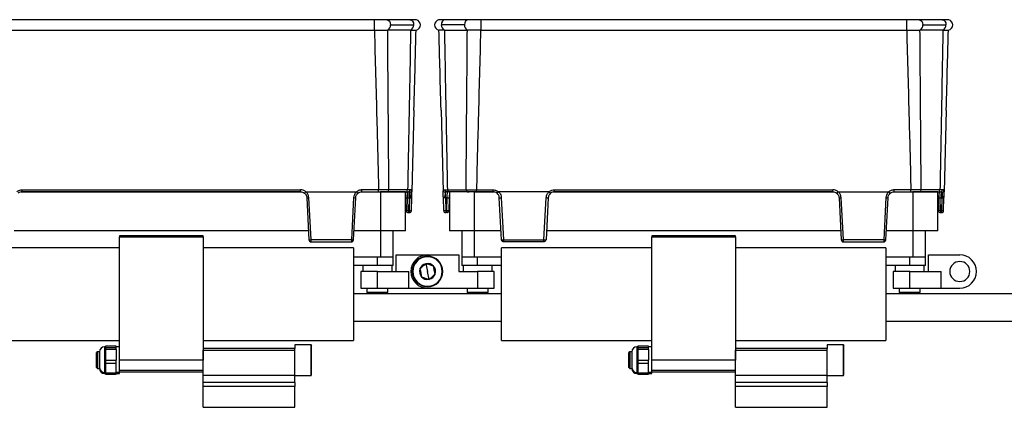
# Model space of a CAD drawing. Header units: millimetres. Extents: x -724 to 2929, y 427 to 799.
# Tile 47 of 48: x 2457 to 2693, y 587 to 680. Entities that reach past the tile are written whole.
import ezdxf

# ---------------------------------------------------------------- set-up
doc = ezdxf.new("R2010")
doc.units = ezdxf.units.MM

# ---------------------------------------------------------------- blocks, each defined once
blk = doc.blocks.new('Drawing View6')
at = {"color": 7, "linetype": 'Continuous', "lineweight": 25}
for p, q in [((-3.01, 0), (-105.02, 0)), ((-3.01, 0), (-3.01, -2.49)), ((5.54, 0), (0, 0)), ((19.48, 0), (13.94, 0)), ((22.48, 0), (22.48, -2.49)), ((124.49, 0), (22.48, 0)), ((124.49, 0), (124.49, -2.49)), ((133.04, 0), (127.5, 0)), ((0.88, -1.25), (6.42, -1.25)), ((18.59, -1.25), (13.05, -1.25)), ((128.38, -1.25), (133.92, -1.25)), ((-105.02, -2.49), (-3.01, -2.49)), ((0.15, -2.48), (0.2, -2.48)), ((5.69, -2.48), (0.2, -2.48)), ((13.79, -2.48), (19.28, -2.48)), ((19.32, -2.48), (19.28, -2.48)), ((22.48, -2.49), (124.49, -2.49)), ((127.65, -2.48), (127.7, -2.48)), ((133.19, -2.48), (127.7, -2.48)), ((6.5, -21.65), (5.99, -41.18)), ((12.98, -21.65), (13.49, -41.18)), ((134, -21.65), (133.49, -41.18)), ((-87.58, -41.22), (-20.44, -41.22)), ((-87.35, -40.72), (-20.67, -40.72)), ((-87.35, -41.18), (-87.35, -40.72)), ((-20.67, -41.18), (-87.35, -41.18)), ((-20.67, -41.18), (-20.67, -40.72)), ((-19.38, -41.18), (-7.25, -41.18)), ((-6.19, -41.22), (-1.51, -41.22)), ((-1.98, -40.72), (-5.96, -40.72)), ((-5.96, -41.18), (-5.96, -40.72)), ((-5.96, -41.18), (-1.98, -41.18)), ((-1.98, -41.18), (-1.98, -40.72)), ((-1.51, -41.22), (-1.51, -50.52)), ((4.49, -41.22), (-1.51, -41.22)), ((0.14, -41.18), (-0.22, -41.18)), ((0.14, -41.18), (4.63, -41.18)), ((4.98, -40.71), (0.49, -40.71)), ((4.49, -50.52), (4.49, -41.22)), ((5.56, -40.71), (4.98, -40.71)), ((4.98, -41.23), (4.98, -41.18)), ((5.45, -42.65), (5.45, -41.34)), ((5.98, -41.35), (5.99, -41.18)), ((5.98, -41.64), (5.98, -41.35)), ((13.49, -41.35), (13.49, -41.18)), ((13.5, -41.64), (13.49, -41.35)), ((13.91, -40.71), (14.5, -40.71)), ((14.03, -42.65), (14.03, -41.34)), ((14.5, -40.71), (18.99, -40.71)), ((14.5, -41.23), (14.5, -41.18)), ((19.33, -41.18), (14.85, -41.18)), ((14.99, -41.22), (14.99, -50.52)), ((20.99, -41.22), (14.99, -41.22)), ((19.33, -41.18), (19.69, -41.18)), ((20.99, -50.52), (20.99, -41.22)), ((20.99, -41.22), (25.67, -41.22)), ((21.46, -40.72), (25.44, -40.72)), ((21.46, -41.18), (21.46, -40.72)), ((25.44, -41.18), (21.46, -41.18)), ((25.44, -41.18), (25.44, -40.72)), ((38.86, -41.18), (26.73, -41.18)), ((39.92, -41.22), (107.06, -41.22)), ((40.15, -40.72), (106.83, -40.72)), ((40.15, -41.18), (40.15, -40.72)), ((106.83, -41.18), (40.15, -41.18)), ((106.83, -41.18), (106.83, -40.72)), ((108.12, -41.18), (120.25, -41.18)), ((121.31, -41.22), (125.99, -41.22)), ((125.52, -40.72), (121.54, -40.72)), ((121.54, -41.18), (121.54, -40.72)), ((121.54, -41.18), (125.52, -41.18)), ((125.52, -41.18), (125.52, -40.72)), ((125.99, -41.22), (125.99, -50.52)), ((131.99, -41.22), (125.99, -41.22)), ((127.64, -41.18), (127.28, -41.18)), ((127.64, -41.18), (132.13, -41.18)), ((132.48, -40.71), (127.99, -40.71)), ((131.99, -50.52), (131.99, -41.22)), ((133.06, -40.71), (132.48, -40.71)), ((132.48, -41.23), (132.48, -41.18)), ((132.95, -42.65), (132.95, -41.34)), ((133.48, -41.35), (133.49, -41.18)), ((133.48, -41.64), (133.48, -41.35)), ((-19.18, -42.61), (-18.65, -52.71)), ((-18.16, -52.7), (-18.69, -42.59)), ((-7.95, -42.59), (-8.48, -52.7)), ((-7.99, -52.71), (-7.46, -42.61)), ((4.53, -42.65), (4.61, -45.7)), ((5.03, -42.65), (5.45, -42.65)), ((5.11, -45.7), (5.03, -42.65)), ((5.45, -42.65), (5.37, -45.7)), ((5.87, -45.7), (5.95, -42.65)), ((13.61, -45.7), (13.53, -42.65)), ((14.45, -42.65), (14.03, -42.65)), ((14.03, -42.65), (14.11, -45.7)), ((14.37, -45.7), (14.45, -42.65)), ((14.95, -42.65), (14.87, -45.7)), ((27.46, -52.71), (26.93, -42.61)), ((27.42, -42.59), (27.95, -52.7)), ((37.63, -52.7), (38.16, -42.59)), ((38.65, -42.61), (38.12, -52.71)), ((108.32, -42.61), (108.85, -52.71)), ((109.34, -52.7), (108.81, -42.59)), ((119.55, -42.59), (119.02, -52.7)), ((119.51, -52.71), (120.04, -42.61)), ((132.03, -42.65), (132.11, -45.7)), ((132.53, -42.65), (132.95, -42.65)), ((132.61, -45.7), (132.53, -42.65)), ((132.95, -42.65), (132.87, -45.7)), ((133.37, -45.7), (133.45, -42.65)), ((5.37, -45.7), (5.11, -45.7)), ((5.11, -45.7), (5.11, -46.18)), ((5.11, -46.18), (5.37, -46.18)), ((5.37, -45.7), (5.37, -46.18)), ((14.11, -45.7), (14.37, -45.7)), ((14.11, -45.7), (14.11, -46.18)), ((14.37, -46.18), (14.11, -46.18)), ((14.37, -45.7), (14.37, -46.18)), ((132.87, -45.7), (132.61, -45.7)), ((132.61, -45.7), (132.61, -46.18)), ((132.61, -46.18), (132.87, -46.18)), ((132.87, -45.7), (132.87, -46.18)), ((-18.76, -50.52), (-89.26, -50.52)), ((-64.01, -51.78), (-64.01, -51.98)), ((-44.01, -51.78), (-64.01, -51.78)), ((-44.01, -51.98), (-44.01, -51.78)), ((-1.51, -50.52), (-7.87, -50.52)), ((4.49, -50.52), (-1.51, -50.52)), ((-1.51, -50.52), (-1.51, -56.88)), ((1.49, -56.88), (1.49, -50.52)), ((20.99, -50.52), (14.99, -50.52)), ((17.99, -50.52), (17.99, -56.88)), ((27.35, -50.52), (20.99, -50.52)), ((20.99, -56.88), (20.99, -50.52)), ((108.74, -50.52), (38.24, -50.52)), ((63.49, -51.78), (63.49, -51.98)), ((83.49, -51.78), (63.49, -51.78)), ((83.49, -51.98), (83.49, -51.78)), ((125.99, -50.52), (119.63, -50.52)), ((131.99, -50.52), (125.99, -50.52)), ((125.99, -50.52), (125.99, -56.88)), ((128.99, -56.88), (128.99, -50.52)), ((-64.01, -81.5), (-64.01, -51.98)), ((-64.01, -51.98), (-44.01, -51.98)), ((-44.01, -51.98), (-44.01, -81.5)), ((-8.48, -52.7), (-18.16, -52.7)), ((-18.16, -53.18), (-8.49, -53.18)), ((27.95, -52.7), (37.63, -52.7)), ((37.63, -53.18), (27.96, -53.18)), ((63.49, -51.98), (83.49, -51.98)), ((63.49, -81.5), (63.49, -51.98)), ((83.49, -51.98), (83.49, -81.5)), ((119.02, -52.7), (109.34, -52.7)), ((109.34, -53.18), (119.01, -53.18)), ((-64.01, -54.58), (-100.01, -54.58)), ((-8.01, -54.58), (-44.01, -54.58)), ((-8.01, -54.58), (-8.01, -76.78)), ((2.24, -60.28), (2.24, -56.28)), ((2.24, -56.28), (9.74, -56.28)), ((9.74, -56.28), (17.24, -56.28)), ((17.24, -56.28), (17.24, -60.28)), ((27.49, -76.78), (27.49, -54.58)), ((63.49, -54.58), (27.49, -54.58)), ((119.49, -54.58), (83.49, -54.58)), ((119.49, -54.58), (119.49, -76.78)), ((129.74, -60.28), (129.74, -56.28)), ((129.74, -56.28), (137.24, -56.28)), ((-1.51, -56.88), (-8.01, -56.88)), ((-2.26, -58.88), (-8.01, -58.88)), ((-5.76, -58.88), (-5.76, -60.28)), ((-2.26, -58.88), (-2.26, -56.88)), ((1.49, -58.88), (-2.26, -58.88)), ((1.49, -56.88), (-1.51, -56.88)), ((1.24, -60.28), (1.24, -58.88)), ((1.49, -58.88), (1.49, -56.88)), ((9.02, -56.69), (9.04, -56.82)), ((9.36, -58.41), (9.74, -60.28)), ((17.99, -56.88), (17.99, -58.88)), ((20.99, -56.88), (17.99, -56.88)), ((21.74, -58.88), (17.99, -58.88)), ((18.24, -58.88), (18.24, -60.28)), ((27.49, -56.88), (20.99, -56.88)), ((21.74, -58.88), (21.74, -56.88)), ((27.49, -58.88), (21.74, -58.88)), ((25.24, -60.28), (25.24, -58.88)), ((125.99, -56.88), (119.49, -56.88)), ((125.24, -58.88), (119.49, -58.88)), ((121.74, -58.88), (121.74, -60.28)), ((125.24, -58.88), (125.24, -56.88)), ((128.99, -58.88), (125.24, -58.88)), ((128.99, -56.88), (125.99, -56.88)), ((128.74, -60.28), (128.74, -58.88)), ((128.99, -58.88), (128.99, -56.88)), ((-6.26, -60.28), (-6.26, -64.28)), ((-2.26, -60.28), (-6.26, -60.28)), ((-2.26, -64.28), (-2.26, -60.28)), ((-2.26, -60.28), (5.24, -60.28)), ((5.24, -64.28), (5.24, -60.28)), ((10.12, -62.16), (9.74, -60.28)), ((17.24, -60.28), (21.74, -60.28)), ((21.74, -60.28), (21.74, -64.28)), ((25.74, -60.28), (21.74, -60.28)), ((25.74, -64.28), (25.74, -60.28)), ((121.24, -60.28), (121.24, -64.28)), ((125.24, -60.28), (121.24, -60.28)), ((125.24, -64.28), (125.24, -60.28)), ((125.24, -60.28), (132.74, -60.28)), ((132.74, -64.28), (132.74, -60.28)), ((27.49, -65.63), (-8.01, -65.63)), ((-6.26, -64.28), (-2.26, -64.28)), ((-4.76, -64.28), (-4.76, -65.28)), ((0.24, -65.28), (-4.76, -65.28)), ((-2.26, -64.28), (5.24, -64.28)), ((0.24, -65.28), (0.24, -64.28)), ((5.24, -64.28), (9.74, -64.28)), ((9.74, -64.28), (21.74, -64.28)), ((10.46, -63.88), (10.44, -63.75)), ((19.24, -64.28), (19.24, -65.28)), ((24.24, -65.28), (19.24, -65.28)), ((21.74, -64.28), (25.74, -64.28)), ((24.24, -65.28), (24.24, -64.28)), ((332.44, -65.63), (119.49, -65.63)), ((121.24, -64.28), (125.24, -64.28)), ((122.74, -64.28), (122.74, -65.28)), ((127.74, -65.28), (122.74, -65.28)), ((125.24, -64.28), (132.74, -64.28)), ((127.74, -65.28), (127.74, -64.28)), ((132.74, -64.28), (137.24, -64.28)), ((-8.01, -72.13), (27.49, -72.13)), ((119.49, -72.13), (332.44, -72.13)), ((-100.01, -76.78), (-64.01, -76.78)), ((-44.01, -76.78), (-8.01, -76.78)), ((27.49, -76.78), (63.49, -76.78)), ((83.49, -76.78), (119.49, -76.78)), ((-69.31, -79.5), (-69.51, -79.7)), ((-69.51, -83.3), (-69.51, -79.7)), ((-68.81, -79.5), (-69.31, -79.5)), ((-69.31, -79.5), (-69.31, -83.5)), ((-68.81, -79.5), (-68.81, -83.34)), ((-67.37, -78.3), (-67.61, -78.3)), ((-67.61, -78.3), (-67.61, -84.44)), ((-64.81, -78.16), (-67.37, -78.16)), ((-64.81, -78.16), (-67.37, -78.16)), ((-67.37, -78.16), (-67.37, -78.32)), ((-67.37, -78.16), (-67.37, -78.16)), ((-67.37, -78.32), (-67.37, -78.48)), ((-67.37, -78.48), (-64.81, -78.48)), ((-67.37, -78.48), (-67.37, -78.96)), ((-67.37, -78.96), (-67.37, -80.23)), ((-64.81, -78.96), (-67.37, -78.96)), ((-64.81, -78.48), (-64.81, -78.16)), ((-64.81, -78.16), (-64.81, -78.16)), ((-64.01, -78.3), (-64.81, -78.3)), ((-64.81, -78.96), (-64.81, -78.48)), ((-64.81, -78.96), (-64.81, -81.5)), ((-22.01, -78.68), (-44.01, -78.68)), ((-44.01, -79.12), (-22.01, -79.12)), ((-44.01, -85.13), (-44.01, -79.12)), ((-18.14, -77.84), (-22.01, -77.84)), ((-18.14, -77.84), (-22.01, -77.84)), ((-22.01, -77.84), (-22.01, -78.68)), ((-22.01, -77.84), (-22.01, -77.84)), ((-22.01, -79.12), (-22.01, -78.68)), ((-22.01, -85.13), (-22.01, -79.12)), ((-18.01, -77.97), (-18.14, -77.84)), ((-18.14, -85.17), (-18.14, -77.84)), ((-18.14, -77.84), (-18.01, -77.98)), ((-18.14, -77.84), (-18.14, -77.84)), ((-18.01, -77.98), (-18.01, -77.97)), ((-18.01, -85.04), (-18.01, -77.98)), ((58.19, -79.5), (57.99, -79.7)), ((57.99, -83.3), (57.99, -79.7)), ((58.69, -79.5), (58.19, -79.5)), ((58.19, -79.5), (58.19, -83.5)), ((58.69, -79.5), (58.69, -83.34)), ((60.13, -78.3), (59.89, -78.3)), ((59.89, -78.3), (59.89, -84.44)), ((62.69, -78.16), (60.13, -78.16)), ((62.69, -78.16), (60.13, -78.16)), ((60.13, -78.16), (60.13, -78.32)), ((60.13, -78.16), (60.13, -78.16)), ((60.13, -78.32), (60.13, -78.48)), ((60.13, -78.48), (62.69, -78.48)), ((60.13, -78.48), (60.13, -78.96)), ((60.13, -78.96), (60.13, -80.23)), ((62.69, -78.96), (60.13, -78.96)), ((62.69, -78.48), (62.69, -78.16)), ((62.69, -78.16), (62.69, -78.16)), ((63.49, -78.3), (62.69, -78.3)), ((62.69, -78.96), (62.69, -78.48)), ((62.69, -78.96), (62.69, -81.5)), ((105.49, -78.68), (83.49, -78.68)), ((83.49, -79.12), (105.49, -79.12)), ((83.49, -85.13), (83.49, -79.12)), ((109.36, -77.84), (105.49, -77.84)), ((109.36, -77.84), (105.49, -77.84)), ((105.49, -77.84), (105.49, -78.68)), ((105.49, -77.84), (105.49, -77.84)), ((105.49, -79.12), (105.49, -78.68)), ((105.49, -85.13), (105.49, -79.12)), ((109.49, -77.97), (109.36, -77.84)), ((109.36, -85.17), (109.36, -77.84)), ((109.36, -77.84), (109.49, -77.98)), ((109.36, -77.84), (109.36, -77.84)), ((109.49, -77.98), (109.49, -77.97)), ((109.49, -85.04), (109.49, -77.98)), ((-67.37, -80.23), (-67.37, -81.5)), ((-67.37, -81.5), (-64.81, -81.5)), ((-67.37, -81.5), (-67.37, -82.3)), ((-64.81, -82.3), (-67.37, -82.3)), ((-67.37, -82.3), (-67.37, -83.41)), ((-64.81, -82.3), (-64.81, -81.5)), ((-64.81, -84.52), (-64.81, -82.3)), ((-44.01, -81.5), (-64.01, -81.5)), ((-64.01, -83.86), (-64.01, -81.5)), ((-44.01, -83.86), (-44.01, -81.5)), ((60.13, -80.23), (60.13, -81.5)), ((60.13, -81.5), (62.69, -81.5)), ((60.13, -81.5), (60.13, -82.3)), ((62.69, -82.3), (60.13, -82.3)), ((60.13, -82.3), (60.13, -83.41)), ((62.69, -82.3), (62.69, -81.5)), ((62.69, -84.52), (62.69, -82.3)), ((83.49, -81.5), (63.49, -81.5)), ((63.49, -83.86), (63.49, -81.5)), ((83.49, -83.86), (83.49, -81.5)), ((-69.51, -83.3), (-69.31, -83.5)), ((-69.31, -83.5), (-68.81, -83.5)), ((-68.81, -83.34), (-68.81, -83.5)), ((-67.61, -84.44), (-67.37, -84.44)), ((-67.61, -84.44), (-67.61, -84.45)), ((-67.61, -84.45), (-67.61, -84.7)), ((-67.61, -84.7), (-67.37, -84.7)), ((-67.37, -83.41), (-67.37, -84.52)), ((-67.37, -84.52), (-64.81, -84.52)), ((-67.37, -84.52), (-67.37, -84.85)), ((-67.37, -84.85), (-64.81, -84.85)), ((-64.01, -84.44), (-64.81, -84.44)), ((-64.81, -84.85), (-64.81, -84.52)), ((-64.81, -84.7), (-64.01, -84.7)), ((-64.01, -83.86), (-44.01, -83.86)), ((-64.01, -84.3), (-64.01, -83.86)), ((-64.01, -84.3), (-44.01, -84.3)), ((-64.01, -84.44), (-64.01, -84.3)), ((-64.01, -84.7), (-64.01, -84.44)), ((57.99, -83.3), (58.19, -83.5)), ((58.19, -83.5), (58.69, -83.5)), ((58.69, -83.34), (58.69, -83.5)), ((59.89, -84.44), (60.13, -84.44)), ((59.89, -84.44), (59.89, -84.45)), ((59.89, -84.45), (59.89, -84.7)), ((59.89, -84.7), (60.13, -84.7)), ((60.13, -83.41), (60.13, -84.52)), ((60.13, -84.52), (62.69, -84.52)), ((60.13, -84.52), (60.13, -84.85)), ((60.13, -84.85), (62.69, -84.85)), ((63.49, -84.44), (62.69, -84.44)), ((62.69, -84.85), (62.69, -84.52)), ((62.69, -84.7), (63.49, -84.7)), ((63.49, -83.86), (83.49, -83.86)), ((63.49, -84.3), (63.49, -83.86)), ((63.49, -84.3), (83.49, -84.3)), ((63.49, -84.44), (63.49, -84.3)), ((63.49, -84.7), (63.49, -84.44)), ((-44.01, -85.13), (-22.01, -85.13)), ((-44.01, -86.84), (-44.01, -85.13)), ((-22.01, -86.84), (-44.01, -86.84)), ((-44.01, -87.78), (-44.01, -86.84)), ((-22.01, -86.84), (-22.01, -85.13)), ((-22.01, -85.17), (-18.14, -85.17)), ((-22.01, -86.84), (-22.01, -87.78)), ((-18.14, -85.17), (-18.01, -85.04)), ((83.49, -85.13), (105.49, -85.13)), ((83.49, -86.84), (83.49, -85.13)), ((105.49, -86.84), (83.49, -86.84)), ((83.49, -87.78), (83.49, -86.84)), ((105.49, -86.84), (105.49, -85.13)), ((105.49, -85.17), (109.36, -85.17)), ((105.49, -86.84), (105.49, -87.78)), ((109.36, -85.17), (109.49, -85.04)), ((-22.01, -87.78), (-44.01, -87.78)), ((-44.01, -92.78), (-44.01, -87.78)), ((-22.01, -92.78), (-22.01, -87.78)), ((105.49, -87.78), (83.49, -87.78)), ((83.49, -92.78), (83.49, -87.78)), ((105.49, -92.78), (105.49, -87.78)), ((-44.01, -92.78), (-22.01, -92.78)), ((83.49, -92.78), (105.49, -92.78))]:
    blk.add_line(p, q, dxfattribs=at)
at = {"color": 7, "linetype": 'Continuous', "lineweight": 25, "flags": 128}
for points in [[(0, 0), (0, 0), (0.34, -0.1), (0.62, -0.37), (0.82, -0.77), (0.88, -1.25)], [(5.54, 0), (5.56, 0), (5.89, -0.1), (6.17, -0.38), (6.36, -0.78), (6.42, -1.25)], [(13.94, 0), (13.91, 0), (13.58, -0.1), (13.3, -0.38), (13.12, -0.78), (13.05, -1.25)], [(19.48, 0), (19.48, 0), (19.14, -0.1), (18.85, -0.37), (18.66, -0.77), (18.59, -1.25)], [(127.5, 0), (127.5, 0), (127.84, -0.1), (128.12, -0.37), (128.32, -0.77), (128.38, -1.25)], [(133.04, 0), (133.06, 0), (133.39, -0.1), (133.67, -0.38), (133.86, -0.78), (133.92, -1.25)]]:
    blk.add_lwpolyline(points, dxfattribs=at)
at = {"color": 7, "linetype": 'Continuous', "lineweight": 25}
for centre, radius, start, end in [((-0.32, -1.37), 1.21, 292.9478, 5.7228), ((5.22, -1.37), 1.21, 292.9668, 5.7192), ((6.78, -1.25), 1.25, 280.0562, 0), ((6.78, -1.25), 1.25, 0, 75.1141), ((12.69, -1.25), 1.25, 103.4111, 180), ((12.69, -1.25), 1.25, 180, 259.9438), ((14.25, -1.37), 1.21, 174.2808, 247.0332), ((19.79, -1.37), 1.21, 174.2772, 247.0522), ((127.18, -1.37), 1.21, 292.9478, 5.7228), ((132.72, -1.37), 1.21, 292.9668, 5.7192), ((134.28, -1.25), 1.25, 280.0562, 0), ((134.28, -1.25), 1.25, 0, 75.1141), ((0.06, -40.76), 0.433, 281.1269, 6.9239), ((4.55, -40.76), 0.433, 281.1269, 6.9239), ((5.1, -40.73), 0.46, 273.9282, 2.098), ((5.43, -40.83), 0.512, 272.6791, 350.3267), ((14.05, -40.83), 0.512, 189.6733, 267.3209), ((14.37, -40.73), 0.46, 177.902, 266.0718), ((14.93, -40.76), 0.433, 173.0761, 258.8731), ((19.42, -40.76), 0.433, 173.0761, 258.8731), ((127.56, -40.76), 0.433, 281.1269, 6.9239), ((132.05, -40.76), 0.433, 281.1269, 6.9239), ((132.6, -40.73), 0.46, 273.9282, 2.098), ((132.93, -40.83), 0.512, 272.6791, 350.3267), ((-19.05, -37.92), 4.69, 268.5083, 274.4927), ((-7.58, -37.92), 4.69, 265.5073, 271.4917), ((4.78, -37.87), 4.78, 267.0055, 272.9945), ((14.7, -37.87), 4.78, 267.0055, 272.9945), ((27.06, -37.92), 4.69, 268.5083, 274.4927), ((38.53, -37.92), 4.69, 265.5073, 271.4917), ((108.45, -37.92), 4.69, 268.5083, 274.4927), ((119.92, -37.92), 4.69, 265.5073, 271.4917), ((132.28, -37.87), 4.78, 267.0055, 272.9945), ((4.86, -40.92), 4.78, 267.0055, 272.9945), ((5.11, -45.68), 0.5, 181.5, 270), ((5.62, -40.92), 4.78, 267.0055, 272.9945), ((5.37, -45.68), 0.5, 270, 358.5), ((13.86, -40.92), 4.78, 267.0055, 272.9945), ((14.11, -45.68), 0.5, 181.5, 270), ((14.62, -40.92), 4.78, 267.0055, 272.9945), ((14.37, -45.68), 0.5, 270, 358.5), ((132.36, -40.92), 4.78, 267.0055, 272.9945), ((132.61, -45.68), 0.5, 181.5, 270), ((133.12, -40.92), 4.78, 267.0055, 272.9945), ((132.87, -45.68), 0.5, 270, 358.5), ((-18.52, -48.02), 4.69, 268.5083, 274.4927), ((-18.16, -52.69), 0.49, 183, 270), ((-8.11, -48.02), 4.69, 265.5073, 271.4917), ((-8.23, -50.37), 2.36, 264.0433, 275.9567), ((27.59, -48.02), 4.69, 268.5083, 274.4927), ((27.71, -50.37), 2.36, 264.0433, 275.9567), ((38, -48.02), 4.69, 265.5073, 271.4917), ((37.68, -52.64), 0.445, 263.4923, 350.4061), ((108.98, -48.02), 4.69, 268.5083, 274.4927), ((109.34, -52.69), 0.49, 183, 270), ((119.39, -48.02), 4.69, 265.5073, 271.4917), ((119.27, -50.37), 2.36, 264.0433, 275.9567), ((9.74, -60.28), 4, 90, 270), ((137.24, -60.28), 4, 270, 90), ((9.74, -60.28), 3.67, 101.3775, 281.3775), ((9.74, -60.28), 3.53, 101.3775, 281.3775), ((9.74, -60.28), 1.91, 101.3775, 161.3802), ((9.74, -60.28), 3.67, 281.3775, 101.3775), ((9.74, -60.28), 3.53, 281.3775, 101.3775), ((9.74, -60.28), 1.91, 41.3775, 101.3775), ((137.24, -60.28), 2.4, 0, 180), ((9.74, -60.28), 1.91, 161.3802, 221.3775), ((9.74, -60.28), 1.91, 281.3775, 341.3775), ((9.74, -60.28), 1.91, 341.3775, 41.3775), ((137.24, -60.28), 2.4, 180, 0), ((9.74, -60.28), 1.91, 221.3775, 281.3775), ((-67.61, -79.5), 1.2, 90, 180), ((59.89, -79.5), 1.2, 90, 180), ((-67.66, -83.29), 1.15, 182.5604, 272.3498), ((-67.61, -83.5), 1.2, 180, 270), ((59.84, -83.29), 1.15, 182.5604, 272.3498), ((59.89, -83.5), 1.2, 180, 270)]:
    blk.add_arc(centre, radius, start, end, dxfattribs=at)
for points, knots in [([(0, 0), (-0.21, 0), (-0.62, 0), (-1.37, 0), (-2.17, 0), (-2.73, 0), (-3.01, 0)], [0, 0, 0, 0, 0.249446, 0.499643, 0.748648, 1, 1, 1, 1]), ([(22.48, 0), (22.2, 0), (21.65, 0), (20.84, 0), (20.1, 0), (19.68, 0), (19.48, 0)], [0, 0, 0, 0, 0.251352, 0.500357, 0.750554, 1, 1, 1, 1]), ([(127.5, 0), (127.29, 0), (126.88, 0), (126.13, 0), (125.33, 0), (124.77, 0), (124.49, 0)], [0, 0, 0, 0, 0.249446, 0.499643, 0.748648, 1, 1, 1, 1]), ([(7.11, -0.04), (7.06, -0.04), (6.98, -0.02), (6.63, -0.01), (6.16, 0), (5.74, 0), (5.53, 0)], [0, 0, 0, 0, 0.256441, 0.509026, 0.755751, 1, 1, 1, 1]), ([(13.94, 0), (13.74, 0), (13.32, 0), (12.86, -0.01), (12.52, -0.02), (12.44, -0.03), (12.4, -0.03)], [0, 0, 0, 0, 0.244853, 0.491764, 0.744142, 1, 1, 1, 1]), ([(134.61, -0.04), (134.56, -0.04), (134.48, -0.02), (134.13, -0.01), (133.66, 0), (133.24, 0), (133.03, 0)], [0, 0, 0, 0, 0.256441, 0.509026, 0.755751, 1, 1, 1, 1]), ([(-2.99, -2.49), (-2.99, -2.49), (-3, -2.49), (-3, -2.49), (-3.01, -2.49)], [0, 0, 0, 0, 0.559994, 1, 1, 1, 1]), ([(-2.99, -2.49), (-2.52, -2.49), (-1.73, -2.48), (-0.66, -2.48), (-0.13, -2.48), (0.15, -2.48)], [0, 0, 0, 0, 0.404901, 0.678921, 1, 1, 1, 1]), ([(-2.99, -2.49), (-2.79, -9.62), (-2.44, -22.37), (-2.12, -35.11), (-1.98, -40.72)], [0, 0, 0, 0, 0.560004, 1, 1, 1, 1]), ([(0.49, -40.71), (0.44, -33.57), (0.34, -20.83), (0.24, -8.09), (0.2, -2.48)], [0, 0, 0, 0, 0.5600014, 1, 1, 1, 1]), ([(5.69, -2.48), (5.56, -9.62), (5.33, -22.36), (5.09, -35.1), (4.98, -40.71)], [0, 0, 0, 0, 0.560004, 1, 1, 1, 1]), ([(5.69, -2.48), (5.69, -2.48), (5.69, -2.48), (5.69, -2.48), (5.69, -2.48)], [0, 0, 0, 0, 0.56, 1, 1, 1, 1]), ([(5.69, -2.48), (5.91, -2.48), (6.31, -2.48), (6.85, -2.48), (6.94, -2.48), (7, -2.48)], [0, 0, 0, 0, 0.2860724, 0.5160768, 1, 1, 1, 1]), ([(6.5, -21.65), (6.59, -18.07), (6.76, -11.68), (6.93, -5.29), (7, -2.48)], [0, 0, 0, 0, 0.5600186, 1, 1, 1, 1]), ([(13.78, -2.48), (13.41, -2.48), (12.66, -2.48), (12.54, -2.48), (12.47, -2.48)], [0, 0, 0, 0, 0.500454, 1, 1, 1, 1]), ([(12.98, -21.65), (12.88, -18.07), (12.72, -11.68), (12.55, -5.29), (12.47, -2.48)], [0, 0, 0, 0, 0.560019, 1, 1, 1, 1]), ([(13.79, -2.48), (13.79, -2.48), (13.79, -2.48), (13.78, -2.48), (13.78, -2.48)], [0, 0, 0, 0, 0.56, 1, 1, 1, 1]), ([(13.79, -2.48), (13.92, -9.62), (14.14, -22.36), (14.39, -35.1), (14.5, -40.71)], [0, 0, 0, 0, 0.560004, 1, 1, 1, 1]), ([(18.99, -40.71), (19.04, -33.57), (19.13, -20.83), (19.24, -8.09), (19.28, -2.48)], [0, 0, 0, 0, 0.560001, 1, 1, 1, 1]), ([(22.46, -2.49), (21.93, -2.49), (21.1, -2.49), (20.05, -2.48), (19.57, -2.48), (19.32, -2.48)], [0, 0, 0, 0, 0.455145, 0.719094, 1, 1, 1, 1]), ([(22.46, -2.49), (22.27, -9.62), (21.92, -22.37), (21.6, -35.11), (21.46, -40.72)], [0, 0, 0, 0, 0.560004, 1, 1, 1, 1]), ([(22.46, -2.49), (22.47, -2.49), (22.47, -2.49), (22.48, -2.49), (22.48, -2.49)], [0, 0, 0, 0, 0.559994, 1, 1, 1, 1]), ([(124.51, -2.49), (124.51, -2.49), (124.5, -2.49), (124.5, -2.49), (124.49, -2.49)], [0, 0, 0, 0, 0.559994, 1, 1, 1, 1]), ([(124.51, -2.49), (124.98, -2.49), (125.77, -2.48), (126.84, -2.48), (127.37, -2.48), (127.65, -2.48)], [0, 0, 0, 0, 0.404901, 0.678921, 1, 1, 1, 1]), ([(124.51, -2.49), (124.71, -9.62), (125.06, -22.37), (125.38, -35.11), (125.52, -40.72)], [0, 0, 0, 0, 0.560004, 1, 1, 1, 1]), ([(127.99, -40.71), (127.94, -33.57), (127.84, -20.83), (127.74, -8.09), (127.7, -2.48)], [0, 0, 0, 0, 0.560001, 1, 1, 1, 1]), ([(133.19, -2.48), (133.06, -9.62), (132.83, -22.36), (132.59, -35.1), (132.48, -40.71)], [0, 0, 0, 0, 0.560004, 1, 1, 1, 1]), ([(133.19, -2.48), (133.19, -2.48), (133.19, -2.48), (133.19, -2.48), (133.19, -2.48)], [0, 0, 0, 0, 0.56, 1, 1, 1, 1]), ([(133.19, -2.48), (133.41, -2.48), (133.81, -2.48), (134.35, -2.48), (134.44, -2.48), (134.5, -2.48)], [0, 0, 0, 0, 0.286072, 0.516077, 1, 1, 1, 1]), ([(134, -21.65), (134.09, -18.07), (134.26, -11.68), (134.43, -5.29), (134.5, -2.48)], [0, 0, 0, 0, 0.560019, 1, 1, 1, 1]), ([(-88.63, -41.19), (-88.41, -41.04), (-88.02, -40.77), (-87.56, -40.74), (-87.35, -40.72)], [0, 0, 0, 0, 0.560071, 1, 1, 1, 1]), ([(-87.35, -41.18), (-87.52, -41.2), (-87.88, -41.23), (-88.17, -41.44), (-88.32, -41.54)], [0, 0, 0, 0, 0.489175, 1, 1, 1, 1]), ([(-19.39, -41.19), (-19.61, -41.04), (-20, -40.77), (-20.47, -40.74), (-20.67, -40.72)], [0, 0, 0, 0, 0.560071, 1, 1, 1, 1]), ([(-20.67, -41.18), (-20.5, -41.2), (-20.15, -41.23), (-19.85, -41.44), (-19.71, -41.54)], [0, 0, 0, 0, 0.489175, 1, 1, 1, 1]), ([(-19.71, -41.54), (-19.7, -41.54), (-19.7, -41.54), (-19.67, -41.51), (-19.64, -41.47), (-19.58, -41.41), (-19.5, -41.31), (-19.42, -41.23), (-19.39, -41.19)], [0, 0, 0, 0, 0.1395414, 0.2812288, 0.4213499, 0.5563761, 0.7994855, 1, 1, 1, 1]), ([(-19.71, -41.54), (-19.58, -41.67), (-19.38, -41.87), (-19.22, -42.25), (-19.19, -42.48), (-19.18, -42.61)], [0, 0, 0, 0, 0.429917, 0.697669, 1, 1, 1, 1]), ([(-19.38, -41.18), (-19.38, -41.18), (-19.39, -41.18), (-19.39, -41.19), (-19.39, -41.19), (-19.39, -41.19)], [0, 0, 0, 0, 0.559257, 0.77874, 1, 1, 1, 1]), ([(-18.69, -42.59), (-18.74, -42.29), (-18.83, -41.75), (-19.21, -41.36), (-19.38, -41.18)], [0, 0, 0, 0, 0.560027, 1, 1, 1, 1]), ([(-7.25, -41.18), (-7.46, -41.41), (-7.83, -41.82), (-7.91, -42.36), (-7.95, -42.59)], [0, 0, 0, 0, 0.559975, 1, 1, 1, 1]), ([(-7.46, -42.61), (-7.44, -42.48), (-7.41, -42.25), (-7.25, -41.87), (-7.05, -41.67), (-6.93, -41.54)], [0, 0, 0, 0, 0.302331, 0.570083, 1, 1, 1, 1]), ([(-7.24, -41.19), (-7.24, -41.19), (-7.24, -41.19), (-7.25, -41.18), (-7.25, -41.18), (-7.25, -41.18)], [0, 0, 0, 0, 0.279345, 0.5593131, 1, 1, 1, 1]), ([(-5.96, -40.72), (-6.22, -40.75), (-6.69, -40.8), (-7.07, -41.07), (-7.24, -41.19)], [0, 0, 0, 0, 0.559922, 1, 1, 1, 1]), ([(-6.93, -41.54), (-6.93, -41.54), (-6.93, -41.54), (-6.96, -41.51), (-6.99, -41.47), (-7.05, -41.41), (-7.14, -41.31), (-7.21, -41.23), (-7.24, -41.19)], [0, 0, 0, 0, 0.1398372, 0.2818093, 0.4221533, 0.5572961, 0.800225, 1, 1, 1, 1]), ([(-6.93, -41.54), (-6.78, -41.44), (-6.49, -41.23), (-6.13, -41.2), (-5.96, -41.18)], [0, 0, 0, 0, 0.510825, 1, 1, 1, 1]), ([(0.49, -40.71), (0.32, -40.71), (-0.02, -40.71), (-0.64, -40.72), (-1.3, -40.72), (-1.75, -40.72), (-1.98, -40.72)], [0, 0, 0, 0, 0.250771, 0.499923, 0.749565, 1, 1, 1, 1]), ([(-1.98, -41.18), (-1.54, -41.18), (-0.74, -41.18), (-0.13, -41.18), (0.14, -41.18)], [0, 0, 0, 0, 0.558912, 1, 1, 1, 1]), ([(4.49, -41.18), (4.49, -41.21), (4.49, -41.35), (4.51, -41.82), (4.52, -42.34), (4.53, -42.65)], [0, 0, 0, 0, 0.0731303, 0.4400356, 1, 1, 1, 1]), ([(4.63, -41.18), (4.74, -41.18), (4.93, -41.18), (5.07, -41.18), (5.14, -41.18)], [0, 0, 0, 0, 0.559707, 1, 1, 1, 1]), ([(5.03, -42.65), (5.02, -42.53), (5.01, -42.31), (5, -41.95), (4.99, -41.56), (4.98, -41.38), (4.98, -41.29)], [0, 0, 0, 0, 0.202483, 0.380438, 0.661683, 1, 1, 1, 1]), ([(5.14, -41.18), (5.21, -41.19), (5.35, -41.2), (5.42, -41.29), (5.45, -41.34)], [0, 0, 0, 0, 0.507374, 1, 1, 1, 1]), ([(5.45, -41.34), (5.48, -41.41), (5.53, -41.55), (5.53, -41.87), (5.55, -42.15), (5.63, -42.35), (5.67, -42.41), (5.7, -42.44)], [0, 0, 0, 0, 0.277538, 0.553015, 0.833899, 0.910241, 1, 1, 1, 1]), ([(5.93, -40.92), (5.89, -40.85), (5.82, -40.73), (5.65, -40.72), (5.56, -40.71)], [0, 0, 0, 0, 0.498303, 1, 1, 1, 1]), ([(5.7, -42.44), (5.74, -42.48), (5.82, -42.55), (5.93, -42.6), (5.94, -42.63), (5.95, -42.65)], [0, 0, 0, 0, 0.347408, 0.630941, 1, 1, 1, 1]), ([(5.98, -41.35), (5.99, -41.26), (5.99, -41.09), (5.95, -40.97), (5.93, -40.92)], [0, 0, 0, 0, 0.493609, 1, 1, 1, 1]), ([(5.95, -42.65), (5.96, -42.37), (5.97, -42.01), (5.98, -41.71), (5.98, -41.64)], [0, 0, 0, 0, 0.741632, 1, 1, 1, 1]), ([(13.49, -41.35), (13.49, -41.26), (13.49, -41.09), (13.53, -40.97), (13.55, -40.92)], [0, 0, 0, 0, 0.493609, 1, 1, 1, 1]), ([(13.53, -42.65), (13.52, -42.37), (13.51, -42.01), (13.5, -41.71), (13.5, -41.64)], [0, 0, 0, 0, 0.7416325, 1, 1, 1, 1]), ([(14.03, -41.34), (14, -41.41), (13.95, -41.55), (13.95, -41.87), (13.92, -42.15), (13.85, -42.35), (13.77, -42.47), (13.65, -42.54), (13.55, -42.6), (13.53, -42.63), (13.53, -42.65)], [0, 0, 0, 0, 0.199132, 0.396786, 0.598319, 0.653095, 0.717496, 0.81564, 0.895739, 1, 1, 1, 1]), ([(13.55, -40.92), (13.58, -40.85), (13.66, -40.73), (13.83, -40.72), (13.91, -40.71)], [0, 0, 0, 0, 0.498303, 1, 1, 1, 1]), ([(14.34, -41.18), (14.27, -41.19), (14.13, -41.2), (14.06, -41.29), (14.03, -41.34)], [0, 0, 0, 0, 0.507374, 1, 1, 1, 1]), ([(14.85, -41.18), (14.74, -41.18), (14.55, -41.18), (14.4, -41.18), (14.34, -41.18)], [0, 0, 0, 0, 0.5597072, 1, 1, 1, 1]), ([(14.45, -42.65), (14.45, -42.53), (14.46, -42.31), (14.47, -41.94), (14.49, -41.57), (14.5, -41.29), (14.5, -41.25), (14.5, -41.23)], [0, 0, 0, 0, 0.173106, 0.325249, 0.565721, 0.854963, 1, 1, 1, 1]), ([(14.99, -41.18), (14.99, -41.21), (14.98, -41.35), (14.97, -41.82), (14.96, -42.34), (14.95, -42.65)], [0, 0, 0, 0, 0.0731303, 0.4400356, 1, 1, 1, 1]), ([(18.99, -40.71), (19.16, -40.71), (19.5, -40.71), (20.11, -40.72), (20.77, -40.72), (21.23, -40.72), (21.46, -40.72)], [0, 0, 0, 0, 0.2507715, 0.4999227, 0.7495649, 1, 1, 1, 1]), ([(21.46, -41.18), (21.01, -41.18), (20.22, -41.18), (19.6, -41.18), (19.33, -41.18)], [0, 0, 0, 0, 0.558912, 1, 1, 1, 1]), ([(25.44, -40.72), (25.7, -40.75), (26.17, -40.8), (26.55, -41.07), (26.72, -41.19)], [0, 0, 0, 0, 0.559922, 1, 1, 1, 1]), ([(26.4, -41.54), (26.26, -41.44), (25.96, -41.23), (25.61, -41.2), (25.44, -41.18)], [0, 0, 0, 0, 0.510825, 1, 1, 1, 1]), ([(26.4, -41.54), (26.41, -41.54), (26.41, -41.54), (26.44, -41.51), (26.47, -41.47), (26.53, -41.41), (26.61, -41.31), (26.69, -41.23), (26.72, -41.19)], [0, 0, 0, 0, 0.139541, 0.281229, 0.42135, 0.556376, 0.799485, 1, 1, 1, 1]), ([(26.93, -42.61), (26.92, -42.48), (26.89, -42.25), (26.73, -41.87), (26.53, -41.67), (26.4, -41.54)], [0, 0, 0, 0, 0.302331, 0.570083, 1, 1, 1, 1]), ([(26.72, -41.19), (26.72, -41.19), (26.72, -41.19), (26.72, -41.18), (26.73, -41.18), (26.73, -41.18)], [0, 0, 0, 0, 0.279345, 0.559313, 1, 1, 1, 1]), ([(26.73, -41.18), (26.94, -41.41), (27.31, -41.82), (27.39, -42.36), (27.42, -42.59)], [0, 0, 0, 0, 0.559975, 1, 1, 1, 1]), ([(38.16, -42.59), (38.22, -42.29), (38.31, -41.75), (38.69, -41.36), (38.86, -41.18)], [0, 0, 0, 0, 0.560027, 1, 1, 1, 1]), ([(39.18, -41.54), (39.06, -41.67), (38.86, -41.87), (38.7, -42.25), (38.67, -42.48), (38.65, -42.61)], [0, 0, 0, 0, 0.429917, 0.697669, 1, 1, 1, 1]), ([(38.86, -41.18), (38.86, -41.18), (38.86, -41.18), (38.87, -41.19), (38.87, -41.19), (38.87, -41.19)], [0, 0, 0, 0, 0.559257, 0.77874, 1, 1, 1, 1]), ([(38.87, -41.19), (39.09, -41.04), (39.48, -40.77), (39.94, -40.74), (40.15, -40.72)], [0, 0, 0, 0, 0.560071, 1, 1, 1, 1]), ([(39.18, -41.54), (39.18, -41.54), (39.18, -41.54), (39.15, -41.51), (39.12, -41.47), (39.06, -41.41), (38.97, -41.31), (38.9, -41.23), (38.87, -41.19)], [0, 0, 0, 0, 0.139837, 0.281809, 0.422153, 0.557296, 0.800225, 1, 1, 1, 1]), ([(40.15, -41.18), (39.98, -41.2), (39.62, -41.23), (39.33, -41.44), (39.18, -41.54)], [0, 0, 0, 0, 0.489175, 1, 1, 1, 1]), ([(108.11, -41.19), (107.89, -41.04), (107.5, -40.77), (107.03, -40.74), (106.83, -40.72)], [0, 0, 0, 0, 0.560071, 1, 1, 1, 1]), ([(106.83, -41.18), (107, -41.2), (107.35, -41.23), (107.65, -41.44), (107.79, -41.54)], [0, 0, 0, 0, 0.489175, 1, 1, 1, 1]), ([(107.79, -41.54), (107.8, -41.54), (107.8, -41.54), (107.83, -41.51), (107.86, -41.47), (107.92, -41.41), (108, -41.31), (108.08, -41.23), (108.11, -41.19)], [0, 0, 0, 0, 0.139541, 0.281229, 0.42135, 0.556376, 0.799485, 1, 1, 1, 1]), ([(107.79, -41.54), (107.92, -41.67), (108.12, -41.87), (108.28, -42.25), (108.31, -42.48), (108.32, -42.61)], [0, 0, 0, 0, 0.429917, 0.697669, 1, 1, 1, 1]), ([(108.12, -41.18), (108.12, -41.18), (108.11, -41.18), (108.11, -41.19), (108.11, -41.19), (108.11, -41.19)], [0, 0, 0, 0, 0.559257, 0.77874, 1, 1, 1, 1]), ([(108.81, -42.59), (108.76, -42.29), (108.67, -41.75), (108.29, -41.36), (108.12, -41.18)], [0, 0, 0, 0, 0.560027, 1, 1, 1, 1]), ([(120.25, -41.18), (120.04, -41.41), (119.67, -41.82), (119.59, -42.36), (119.55, -42.59)], [0, 0, 0, 0, 0.559975, 1, 1, 1, 1]), ([(120.04, -42.61), (120.06, -42.48), (120.09, -42.25), (120.25, -41.87), (120.45, -41.67), (120.57, -41.54)], [0, 0, 0, 0, 0.302331, 0.570083, 1, 1, 1, 1]), ([(120.26, -41.19), (120.26, -41.19), (120.26, -41.19), (120.25, -41.18), (120.25, -41.18), (120.25, -41.18)], [0, 0, 0, 0, 0.279345, 0.559313, 1, 1, 1, 1]), ([(121.54, -40.72), (121.28, -40.75), (120.81, -40.8), (120.43, -41.07), (120.26, -41.19)], [0, 0, 0, 0, 0.559922, 1, 1, 1, 1]), ([(120.57, -41.54), (120.57, -41.54), (120.57, -41.54), (120.54, -41.51), (120.51, -41.47), (120.45, -41.41), (120.36, -41.31), (120.29, -41.23), (120.26, -41.19)], [0, 0, 0, 0, 0.139837, 0.281809, 0.422153, 0.557296, 0.800225, 1, 1, 1, 1]), ([(120.57, -41.54), (120.72, -41.44), (121.01, -41.23), (121.37, -41.2), (121.54, -41.18)], [0, 0, 0, 0, 0.510825, 1, 1, 1, 1]), ([(127.99, -40.71), (127.82, -40.71), (127.48, -40.71), (126.86, -40.72), (126.2, -40.72), (125.75, -40.72), (125.52, -40.72)], [0, 0, 0, 0, 0.250771, 0.499923, 0.749565, 1, 1, 1, 1]), ([(125.52, -41.18), (125.96, -41.18), (126.76, -41.18), (127.37, -41.18), (127.64, -41.18)], [0, 0, 0, 0, 0.558912, 1, 1, 1, 1]), ([(131.99, -41.18), (131.99, -41.21), (131.99, -41.35), (132.01, -41.82), (132.02, -42.34), (132.03, -42.65)], [0, 0, 0, 0, 0.07313, 0.440036, 1, 1, 1, 1]), ([(132.13, -41.18), (132.24, -41.18), (132.43, -41.18), (132.57, -41.18), (132.64, -41.18)], [0, 0, 0, 0, 0.559707, 1, 1, 1, 1]), ([(132.53, -42.65), (132.52, -42.53), (132.51, -42.31), (132.5, -41.95), (132.49, -41.56), (132.48, -41.38), (132.48, -41.29)], [0, 0, 0, 0, 0.202483, 0.380438, 0.661683, 1, 1, 1, 1]), ([(132.64, -41.18), (132.71, -41.19), (132.85, -41.2), (132.92, -41.29), (132.95, -41.34)], [0, 0, 0, 0, 0.507374, 1, 1, 1, 1]), ([(132.95, -41.34), (132.98, -41.41), (133.03, -41.55), (133.03, -41.87), (133.05, -42.15), (133.13, -42.35), (133.17, -42.41), (133.2, -42.44)], [0, 0, 0, 0, 0.277538, 0.553015, 0.833899, 0.910241, 1, 1, 1, 1]), ([(133.43, -40.92), (133.39, -40.85), (133.32, -40.73), (133.15, -40.72), (133.06, -40.71)], [0, 0, 0, 0, 0.498303, 1, 1, 1, 1]), ([(133.2, -42.44), (133.24, -42.48), (133.32, -42.55), (133.43, -42.6), (133.44, -42.63), (133.45, -42.65)], [0, 0, 0, 0, 0.347408, 0.630941, 1, 1, 1, 1]), ([(133.48, -41.35), (133.49, -41.26), (133.49, -41.09), (133.45, -40.97), (133.43, -40.92)], [0, 0, 0, 0, 0.4936086, 1, 1, 1, 1]), ([(133.45, -42.65), (133.46, -42.37), (133.47, -42.01), (133.48, -41.71), (133.48, -41.64)], [0, 0, 0, 0, 0.741632, 1, 1, 1, 1]), ([(5.45, -42.65), (5.49, -42.64), (5.55, -42.64), (5.68, -42.63), (5.81, -42.63), (5.9, -42.63), (5.94, -42.64), (5.95, -42.64), (5.95, -42.65)], [0, 0, 0, 0, 0.130726, 0.257768, 0.5000002, 0.7422598, 0.8692948, 1, 1, 1, 1]), ([(14.03, -42.65), (13.99, -42.64), (13.92, -42.64), (13.8, -42.63), (13.66, -42.63), (13.57, -42.63), (13.53, -42.64), (13.53, -42.64), (13.53, -42.65)], [0, 0, 0, 0, 0.1307052, 0.2577402, 0.4999998, 0.742232, 0.869274, 1, 1, 1, 1]), ([(132.95, -42.65), (132.99, -42.64), (133.05, -42.64), (133.18, -42.63), (133.31, -42.63), (133.4, -42.63), (133.44, -42.64), (133.45, -42.64), (133.45, -42.65)], [0, 0, 0, 0, 0.130726, 0.257768, 0.5000002, 0.7422598, 0.8692948, 1, 1, 1, 1]), ([(-18.65, -52.71), (-18.65, -52.71), (-18.65, -52.71), (-18.65, -52.72), (-18.65, -52.72), (-18.65, -52.72), (-18.65, -52.72)], [0, 0, 0, 0, 0.270759, 0.562561, 0.789542, 1, 1, 1, 1]), ([(-8.48, -52.71), (-8.48, -52.76), (-8.48, -52.87), (-8.48, -52.99), (-8.48, -53.08), (-8.48, -53.14), (-8.48, -53.18), (-8.49, -53.18), (-8.49, -53.18)], [0, 0, 0, 0, 0.19781, 0.429961, 0.559488, 0.697674, 0.844514, 1, 1, 1, 1]), ([(-8.49, -53.18), (-8.45, -53.18), (-8.37, -53.18), (-8.25, -53.13), (-8.13, -53.05), (-8.02, -52.9), (-8, -52.77), (-7.99, -52.71)], [0, 0, 0, 0, 0.1553901, 0.2907832, 0.5007964, 0.7576783, 1, 1, 1, 1]), ([(-8.48, -52.7), (-8.48, -52.7), (-8.48, -52.7), (-8.48, -52.71), (-8.48, -52.71)], [0, 0, 0, 0, 0.56, 1, 1, 1, 1]), ([(-7.99, -52.71), (-7.99, -52.71), (-7.99, -52.71), (-7.99, -52.71), (-7.99, -52.71)], [0, 0, 0, 0, 0.56, 1, 1, 1, 1]), ([(27.46, -52.71), (27.46, -52.71), (27.46, -52.71), (27.46, -52.71), (27.46, -52.71)], [0, 0, 0, 0, 0.56, 1, 1, 1, 1]), ([(27.96, -53.18), (27.92, -53.18), (27.85, -53.18), (27.73, -53.13), (27.6, -53.05), (27.49, -52.9), (27.47, -52.77), (27.46, -52.71)], [0, 0, 0, 0, 0.155365, 0.290749, 0.500796, 0.757657, 1, 1, 1, 1]), ([(27.95, -52.7), (27.95, -52.7), (27.95, -52.7), (27.95, -52.71), (27.95, -52.71)], [0, 0, 0, 0, 0.56, 1, 1, 1, 1]), ([(27.95, -52.71), (27.95, -52.76), (27.95, -52.87), (27.96, -52.99), (27.96, -53.08), (27.96, -53.14), (27.96, -53.18), (27.96, -53.18), (27.96, -53.18)], [0, 0, 0, 0, 0.19781, 0.429961, 0.559488, 0.697674, 0.844514, 1, 1, 1, 1]), ([(38.12, -52.71), (38.12, -52.71), (38.12, -52.71), (38.12, -52.72), (38.12, -52.72), (38.12, -52.72), (38.12, -52.72)], [0, 0, 0, 0, 0.270759, 0.562561, 0.789542, 1, 1, 1, 1]), ([(108.85, -52.71), (108.85, -52.71), (108.85, -52.71), (108.85, -52.72), (108.85, -52.72), (108.85, -52.72), (108.85, -52.72)], [0, 0, 0, 0, 0.270759, 0.562561, 0.789542, 1, 1, 1, 1]), ([(119.02, -52.71), (119.02, -52.76), (119.02, -52.87), (119.02, -52.99), (119.02, -53.08), (119.02, -53.14), (119.02, -53.18), (119.01, -53.18), (119.01, -53.18)], [0, 0, 0, 0, 0.19781, 0.429961, 0.559488, 0.697674, 0.844514, 1, 1, 1, 1]), ([(119.01, -53.18), (119.05, -53.18), (119.13, -53.18), (119.25, -53.13), (119.37, -53.05), (119.48, -52.9), (119.5, -52.77), (119.51, -52.71)], [0, 0, 0, 0, 0.15539, 0.290783, 0.500796, 0.757678, 1, 1, 1, 1]), ([(119.02, -52.7), (119.02, -52.7), (119.02, -52.7), (119.02, -52.71), (119.02, -52.71)], [0, 0, 0, 0, 0.56, 1, 1, 1, 1]), ([(119.51, -52.71), (119.51, -52.71), (119.51, -52.71), (119.51, -52.71), (119.51, -52.71)], [0, 0, 0, 0, 0.56, 1, 1, 1, 1]), ([(9.36, -58.41), (9.12, -58.62), (8.64, -59.04), (8.16, -59.46), (7.93, -59.67)], [0, 0, 0, 0, 0.500017, 1, 1, 1, 1]), ([(11.17, -59.02), (10.87, -58.92), (10.27, -58.71), (9.66, -58.51), (9.36, -58.41)], [0, 0, 0, 0, 0.4999784, 1, 1, 1, 1]), ([(7.93, -59.67), (7.99, -59.99), (8.11, -60.61), (8.24, -61.24), (8.3, -61.55)], [0, 0, 0, 0, 0.500016, 1, 1, 1, 1]), ([(10.12, -62.16), (10.36, -61.95), (10.83, -61.53), (11.31, -61.11), (11.55, -60.9)], [0, 0, 0, 0, 0.4999784, 1, 1, 1, 1]), ([(11.55, -60.9), (11.49, -60.58), (11.36, -59.96), (11.24, -59.33), (11.17, -59.02)], [0, 0, 0, 0, 0.499978, 1, 1, 1, 1]), ([(8.3, -61.55), (8.6, -61.65), (9.21, -61.85), (9.81, -62.06), (10.12, -62.16)], [0, 0, 0, 0, 0.4999784, 1, 1, 1, 1])]:
    blk.add_open_spline(points, degree=3, knots=knots, dxfattribs=at)
for points in [[(-18.16, -53.18), (-18.16, -53.18), (-18.16, -53.16), (-18.16, -53.05), (-18.16, -52.89), (-18.16, -52.76), (-18.16, -52.7)], [(37.63, -53.18), (37.63, -53.18), (37.63, -53.16), (37.63, -53.05), (37.63, -52.89), (37.63, -52.76), (37.63, -52.7)], [(109.34, -53.18), (109.34, -53.18), (109.34, -53.16), (109.34, -53.05), (109.34, -52.89), (109.34, -52.76), (109.34, -52.7)]]:
    blk.add_open_spline(points, degree=3, dxfattribs=at)

msp = doc.modelspace()

# ---------------------------------------------------------------- block references
at = {"color": 7, "linetype": 'Continuous', "lineweight": 25}
msp.add_blockref('Drawing View6', (2544.99, 680.07), dxfattribs=at)

doc.saveas('drawing.dxf')
